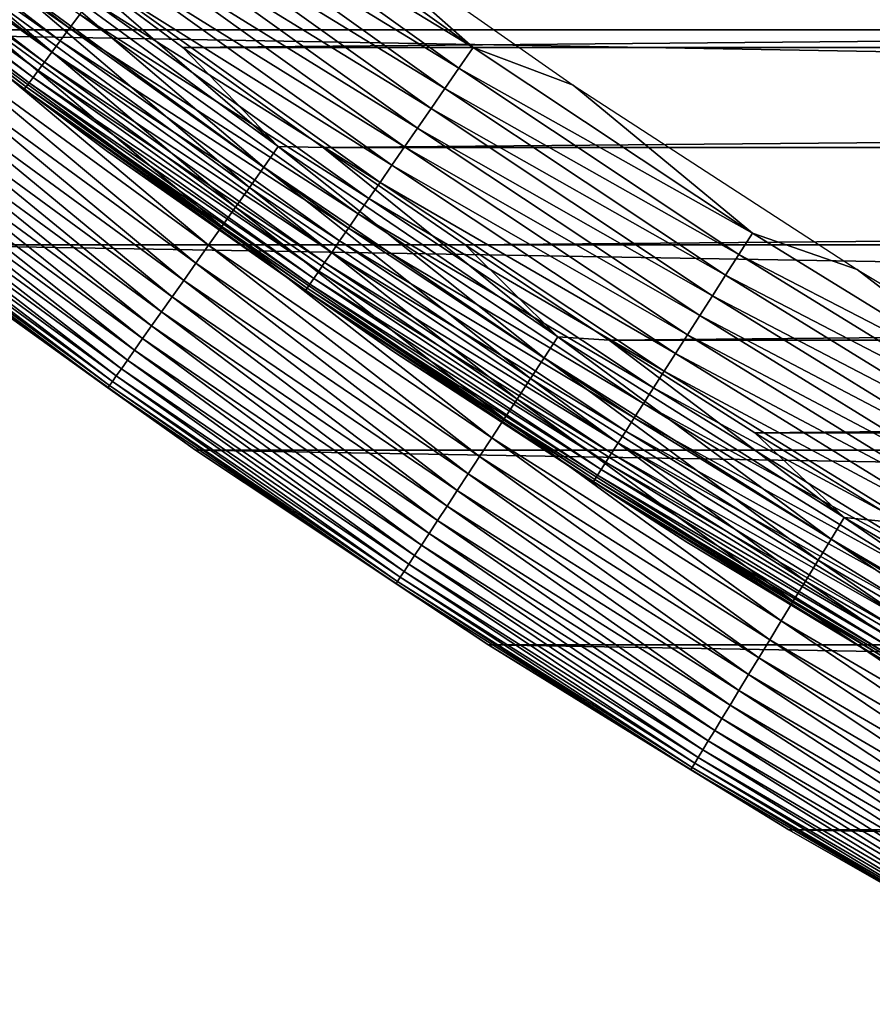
# Model space of a CAD drawing. Header units: millimetres. Extents: x -161 to 161, y -94 to 1149.
# Tile 112 of 256: x -93.58 to -90.93, y -85.4 to -82.34. Entities that reach past the tile are written whole.
import ezdxf

# ---------------------------------------------------------------- set-up
doc = ezdxf.new("R2010")
doc.units = ezdxf.units.MM
doc.header["$LTSCALE"] = 81.481481
for name, color, linetype in [('432', 7, 'CONTINUOUS'), ('433', 7, 'CONTINUOUS'), ('434', 7, 'CONTINUOUS'), ('436', 7, 'CONTINUOUS'), ('439', 7, 'CONTINUOUS')]:
    doc.layers.add(name, color=color, linetype=linetype)

msp = doc.modelspace()

# ---------------------------------------------------------------- linework, layer by layer
at = {"layer": '432', "linetype": 'CONTINUOUS'}
for points in [[(-93.0361, -83.6797, -47.2096), (-93.9272, -83.0416, -47.2096), (-93.0357, -83.68, -66.2096), (-93.0361, -83.6797, -47.2096)], [(-93.0357, -83.68, -66.2096), (-93.9272, -83.0416, -47.2096), (-93.9272, -83.0416, -66.2096), (-93.0357, -83.68, -66.2096)], [(-92.1234, -84.2867, -47.2096), (-93.0361, -83.6797, -47.2096), (-92.1238, -84.2864, -66.2096), (-92.1234, -84.2867, -47.2096)], [(-92.1238, -84.2864, -66.2096), (-93.0361, -83.6797, -47.2096), (-93.0357, -83.68, -66.2096), (-92.1238, -84.2864, -66.2096)], [(-91.1902, -84.8618, -66.2096), (-92.1234, -84.2867, -47.2096), (-92.1238, -84.2864, -66.2096), (-91.1902, -84.8618, -66.2096)], [(-91.1904, -84.8618, -47.2096), (-92.1234, -84.2867, -47.2096), (-91.1902, -84.8618, -66.2096), (-91.1904, -84.8618, -47.2096)], [(-90.238, -85.4044, -47.2096), (-91.1904, -84.8618, -47.2096), (-90.2377, -85.4045, -66.2096), (-90.238, -85.4044, -47.2096)], [(-90.2377, -85.4045, -66.2096), (-91.1904, -84.8618, -47.2096), (-91.1902, -84.8618, -66.2096), (-90.2377, -85.4045, -66.2096)]]:
    msp.add_3dface(points, dxfattribs=at)
at = {"layer": '433', "linetype": 'CONTINUOUS'}
for points in [[(-93.0743, -82.4273, -46.2096), (-56.4946, -82.1082, -46.2096), (-93.5054, -82.1082, -46.2096), (-93.0743, -82.4273, -46.2096)], [(-56.9258, -82.4273, -46.2096), (-56.4946, -82.1082, -46.2096), (-93.0743, -82.4273, -46.2096), (-56.9258, -82.4273, -46.2096)], [(-92.6384, -82.7383, -46.2096), (-56.9258, -82.4273, -46.2096), (-93.0743, -82.4273, -46.2096), (-92.6384, -82.7383, -46.2096)], [(-57.3616, -82.7383, -46.2096), (-56.9258, -82.4273, -46.2096), (-92.6384, -82.7383, -46.2096), (-57.3616, -82.7383, -46.2096)], [(-92.1967, -83.0418, -46.2096), (-57.3616, -82.7383, -46.2096), (-92.6384, -82.7383, -46.2096), (-92.1967, -83.0418, -46.2096)], [(-57.8033, -83.0418, -46.2096), (-57.3616, -82.7383, -46.2096), (-92.1967, -83.0418, -46.2096), (-57.8033, -83.0418, -46.2096)], [(-91.7491, -83.338, -46.2096), (-57.8033, -83.0418, -46.2096), (-92.1967, -83.0418, -46.2096), (-91.7491, -83.338, -46.2096)], [(-58.2509, -83.338, -46.2096), (-57.8033, -83.0418, -46.2096), (-91.7491, -83.338, -46.2096), (-58.2509, -83.338, -46.2096)], [(-91.296, -83.6266, -46.2096), (-58.2509, -83.338, -46.2096), (-91.7491, -83.338, -46.2096), (-91.296, -83.6266, -46.2096)], [(-58.704, -83.6266, -46.2096), (-58.2509, -83.338, -46.2096), (-91.296, -83.6266, -46.2096), (-58.704, -83.6266, -46.2096)], [(-90.8377, -83.9075, -46.2096), (-58.704, -83.6266, -46.2096), (-91.296, -83.6266, -46.2096), (-90.8377, -83.9075, -46.2096)]]:
    msp.add_3dface(points, dxfattribs=at)
at = {"layer": '434', "linetype": 'CONTINUOUS'}
for points in [[(-54.3596, -81.6754, -66.2096), (-55.2039, -82.3729, -66.2096), (-95.6404, -81.6754, -66.2096), (-54.3596, -81.6754, -66.2096)], [(-55.2039, -82.3729, -66.2096), (-94.7961, -82.3729, -66.2096), (-95.6404, -81.6754, -66.2096), (-55.2039, -82.3729, -66.2096)], [(-55.2039, -82.3729, -66.2096), (-56.0728, -83.0416, -66.2096), (-94.7961, -82.3729, -66.2096), (-55.2039, -82.3729, -66.2096)], [(-56.0728, -83.0416, -66.2096), (-93.9272, -83.0416, -66.2096), (-94.7961, -82.3729, -66.2096), (-56.0728, -83.0416, -66.2096)], [(-56.0728, -83.0416, -66.2096), (-56.9643, -83.68, -66.2096), (-93.9272, -83.0416, -66.2096), (-56.0728, -83.0416, -66.2096)], [(-56.9643, -83.68, -66.2096), (-93.0357, -83.68, -66.2096), (-93.9272, -83.0416, -66.2096), (-56.9643, -83.68, -66.2096)], [(-56.9643, -83.68, -66.2096), (-57.8762, -84.2864, -66.2096), (-93.0357, -83.68, -66.2096), (-56.9643, -83.68, -66.2096)], [(-57.8762, -84.2864, -66.2096), (-92.1238, -84.2864, -66.2096), (-93.0357, -83.68, -66.2096), (-57.8762, -84.2864, -66.2096)], [(-57.8762, -84.2864, -66.2096), (-58.8098, -84.8618, -66.2096), (-92.1238, -84.2864, -66.2096), (-57.8762, -84.2864, -66.2096)], [(-58.8098, -84.8618, -66.2096), (-91.1902, -84.8618, -66.2096), (-92.1238, -84.2864, -66.2096), (-58.8098, -84.8618, -66.2096)], [(-58.8098, -84.8618, -66.2096), (-59.7623, -85.4045, -66.2096), (-91.1902, -84.8618, -66.2096), (-58.8098, -84.8618, -66.2096)], [(-59.7623, -85.4045, -66.2096), (-90.2377, -85.4045, -66.2096), (-91.1902, -84.8618, -66.2096), (-59.7623, -85.4045, -66.2096)]]:
    msp.add_3dface(points, dxfattribs=at)
at = {"layer": '436', "linetype": 'CONTINUOUS'}
for points in [[(-92.8232, -82.7997, -46.2219), (-93.6277, -82.1143, -46.2126), (-93.6748, -82.1765, -46.2219), (-92.8232, -82.7997, -46.2219)], [(-92.7782, -82.7359, -46.2126), (-93.5054, -82.1082, -46.2096), (-93.6277, -82.1143, -46.2126), (-92.7782, -82.7359, -46.2126)], [(-92.7782, -82.7359, -46.2126), (-93.6277, -82.1143, -46.2126), (-92.8232, -82.7997, -46.2219), (-92.7782, -82.7359, -46.2126)], [(-93.0743, -82.4273, -46.2096), (-93.5054, -82.1082, -46.2096), (-92.7782, -82.7359, -46.2126), (-93.0743, -82.4273, -46.2096)], [(-92.8676, -82.8627, -46.2372), (-93.6748, -82.1765, -46.2219), (-93.7214, -82.2379, -46.2372), (-92.8676, -82.8627, -46.2372)], [(-92.8232, -82.7997, -46.2219), (-93.6748, -82.1765, -46.2219), (-92.8676, -82.8627, -46.2372), (-92.8232, -82.7997, -46.2219)], [(-92.9113, -82.9245, -46.2586), (-93.7214, -82.2379, -46.2372), (-93.7671, -82.2982, -46.2586), (-92.9113, -82.9245, -46.2586)], [(-92.8676, -82.8627, -46.2372), (-93.7214, -82.2379, -46.2372), (-92.9113, -82.9245, -46.2586), (-92.8676, -82.8627, -46.2372)], [(-92.9538, -82.9847, -46.2858), (-93.7671, -82.2982, -46.2586), (-93.8117, -82.3569, -46.2858), (-92.9538, -82.9847, -46.2858)], [(-92.9113, -82.9245, -46.2586), (-93.7671, -82.2982, -46.2586), (-92.9538, -82.9847, -46.2858), (-92.9113, -82.9245, -46.2586)], [(-92.9949, -83.043, -46.3187), (-93.8117, -82.3569, -46.2858), (-93.8548, -82.4138, -46.3187), (-92.9949, -83.043, -46.3187)], [(-92.9538, -82.9847, -46.2858), (-93.8117, -82.3569, -46.2858), (-92.9949, -83.043, -46.3187), (-92.9538, -82.9847, -46.2858)], [(-93.0345, -83.099, -46.3572), (-93.8548, -82.4138, -46.3187), (-93.8962, -82.4684, -46.3572), (-93.0345, -83.099, -46.3572)], [(-92.9949, -83.043, -46.3187), (-93.8548, -82.4138, -46.3187), (-93.0345, -83.099, -46.3572), (-92.9949, -83.043, -46.3187)], [(-92.6384, -82.7383, -46.2096), (-93.0743, -82.4273, -46.2096), (-92.7782, -82.7359, -46.2126), (-92.6384, -82.7383, -46.2096)], [(-93.0721, -83.1524, -46.4009), (-93.8962, -82.4684, -46.3572), (-93.9357, -82.5205, -46.4009), (-93.0721, -83.1524, -46.4009)], [(-93.0345, -83.099, -46.3572), (-93.8962, -82.4684, -46.3572), (-93.0721, -83.1524, -46.4009), (-93.0345, -83.099, -46.3572)], [(-93.1077, -83.2028, -46.4496), (-93.9357, -82.5205, -46.4009), (-93.973, -82.5696, -46.4496), (-93.1077, -83.2028, -46.4496)], [(-93.0721, -83.1524, -46.4009), (-93.9357, -82.5205, -46.4009), (-93.1077, -83.2028, -46.4496), (-93.0721, -83.1524, -46.4009)], [(-93.141, -83.2499, -46.5029), (-93.973, -82.5696, -46.4496), (-94.0078, -82.6156, -46.5029), (-93.141, -83.2499, -46.5029)], [(-93.1077, -83.2028, -46.4496), (-93.973, -82.5696, -46.4496), (-93.141, -83.2499, -46.5029), (-93.1077, -83.2028, -46.4496)], [(-93.1717, -83.2935, -46.5607), (-94.0078, -82.6156, -46.5029), (-94.04, -82.6581, -46.5607), (-93.1717, -83.2935, -46.5607)], [(-93.141, -83.2499, -46.5029), (-94.0078, -82.6156, -46.5029), (-93.1717, -83.2935, -46.5607), (-93.141, -83.2499, -46.5029)], [(-93.1998, -83.3332, -46.6225), (-94.04, -82.6581, -46.5607), (-94.0694, -82.6968, -46.6225), (-93.1998, -83.3332, -46.6225)], [(-93.1717, -83.2935, -46.5607), (-94.04, -82.6581, -46.5607), (-93.1998, -83.3332, -46.6225), (-93.1717, -83.2935, -46.5607)], [(-93.2249, -83.3688, -46.6879), (-94.0694, -82.6968, -46.6225), (-94.0958, -82.7315, -46.6879), (-93.2249, -83.3688, -46.6879)], [(-93.1998, -83.3332, -46.6225), (-94.0694, -82.6968, -46.6225), (-93.2249, -83.3688, -46.6879), (-93.1998, -83.3332, -46.6225)], [(-93.247, -83.4001, -46.7565), (-94.0958, -82.7315, -46.6879), (-94.1189, -82.7621, -46.7565), (-93.247, -83.4001, -46.7565)], [(-93.2249, -83.3688, -46.6879), (-94.0958, -82.7315, -46.6879), (-93.247, -83.4001, -46.7565), (-93.2249, -83.3688, -46.6879)], [(-91.9507, -83.3935, -46.2219), (-92.7782, -82.7359, -46.2126), (-92.8232, -82.7997, -46.2219), (-91.9507, -83.3935, -46.2219)], [(-91.9079, -83.3282, -46.2126), (-92.6384, -82.7383, -46.2096), (-92.7782, -82.7359, -46.2126), (-91.9079, -83.3282, -46.2126)], [(-91.9079, -83.3282, -46.2126), (-92.7782, -82.7359, -46.2126), (-91.9507, -83.3935, -46.2219), (-91.9079, -83.3282, -46.2126)], [(-92.1967, -83.0418, -46.2096), (-92.6384, -82.7383, -46.2096), (-91.9079, -83.3282, -46.2126), (-92.1967, -83.0418, -46.2096)], [(-93.2659, -83.4269, -46.8279), (-94.1189, -82.7621, -46.7565), (-94.1388, -82.7882, -46.8279), (-93.2659, -83.4269, -46.8279)], [(-93.247, -83.4001, -46.7565), (-94.1189, -82.7621, -46.7565), (-93.2659, -83.4269, -46.8279), (-93.247, -83.4001, -46.7565)], [(-93.2816, -83.4491, -46.9017), (-94.1388, -82.7882, -46.8279), (-94.1552, -82.8099, -46.9017), (-93.2816, -83.4491, -46.9017)], [(-93.2659, -83.4269, -46.8279), (-94.1388, -82.7882, -46.8279), (-93.2816, -83.4491, -46.9017), (-93.2659, -83.4269, -46.8279)], [(-91.993, -83.4579, -46.2372), (-92.8232, -82.7997, -46.2219), (-92.8676, -82.8627, -46.2372), (-91.993, -83.4579, -46.2372)], [(-91.9507, -83.3935, -46.2219), (-92.8232, -82.7997, -46.2219), (-91.993, -83.4579, -46.2372), (-91.9507, -83.3935, -46.2219)], [(-93.3026, -83.4789, -47.0544), (-94.168, -82.8268, -46.9773), (-94.1772, -82.8389, -47.0544), (-93.3026, -83.4789, -47.0544)], [(-93.2938, -83.4665, -46.9773), (-94.1552, -82.8099, -46.9017), (-94.168, -82.8268, -46.9773), (-93.2938, -83.4665, -46.9773)], [(-93.2938, -83.4665, -46.9773), (-94.168, -82.8268, -46.9773), (-93.3026, -83.4789, -47.0544), (-93.2938, -83.4665, -46.9773)], [(-93.2816, -83.4491, -46.9017), (-94.1552, -82.8099, -46.9017), (-93.2938, -83.4665, -46.9773), (-93.2816, -83.4491, -46.9017)], [(-93.3079, -83.4864, -47.1325), (-94.1772, -82.8389, -47.0544), (-94.1827, -82.8462, -47.1325), (-93.3079, -83.4864, -47.1325)], [(-93.9272, -83.0416, -47.2096), (-93.3079, -83.4864, -47.1325), (-94.1827, -82.8462, -47.1325), (-93.9272, -83.0416, -47.2096)], [(-93.3026, -83.4789, -47.0544), (-94.1772, -82.8389, -47.0544), (-93.3079, -83.4864, -47.1325), (-93.3026, -83.4789, -47.0544)], [(-92.0345, -83.5212, -46.2586), (-92.8676, -82.8627, -46.2372), (-92.9113, -82.9245, -46.2586), (-92.0345, -83.5212, -46.2586)], [(-91.993, -83.4579, -46.2372), (-92.8676, -82.8627, -46.2372), (-92.0345, -83.5212, -46.2586), (-91.993, -83.4579, -46.2372)], [(-92.0749, -83.5828, -46.2858), (-92.9113, -82.9245, -46.2586), (-92.9538, -82.9847, -46.2858), (-92.0749, -83.5828, -46.2858)], [(-92.0345, -83.5212, -46.2586), (-92.9113, -82.9245, -46.2586), (-92.0749, -83.5828, -46.2858), (-92.0345, -83.5212, -46.2586)], [(-92.1141, -83.6425, -46.3187), (-92.9538, -82.9847, -46.2858), (-92.9949, -83.043, -46.3187), (-92.1141, -83.6425, -46.3187)], [(-92.0749, -83.5828, -46.2858), (-92.9538, -82.9847, -46.2858), (-92.1141, -83.6425, -46.3187), (-92.0749, -83.5828, -46.2858)], [(-93.9272, -83.0416, -47.2096), (-93.0361, -83.6797, -47.2096), (-93.3079, -83.4864, -47.1325), (-93.9272, -83.0416, -47.2096)], [(-92.1517, -83.6998, -46.3572), (-92.9949, -83.043, -46.3187), (-93.0345, -83.099, -46.3572), (-92.1517, -83.6998, -46.3572)], [(-92.1141, -83.6425, -46.3187), (-92.9949, -83.043, -46.3187), (-92.1517, -83.6998, -46.3572), (-92.1141, -83.6425, -46.3187)], [(-91.7491, -83.338, -46.2096), (-92.1967, -83.0418, -46.2096), (-91.9079, -83.3282, -46.2126), (-91.7491, -83.338, -46.2096)], [(-92.1875, -83.7545, -46.4009), (-93.0345, -83.099, -46.3572), (-93.0721, -83.1524, -46.4009), (-92.1875, -83.7545, -46.4009)], [(-92.1517, -83.6998, -46.3572), (-93.0345, -83.099, -46.3572), (-92.1875, -83.7545, -46.4009), (-92.1517, -83.6998, -46.3572)], [(-92.2213, -83.8061, -46.4496), (-93.0721, -83.1524, -46.4009), (-93.1077, -83.2028, -46.4496), (-92.2213, -83.8061, -46.4496)], [(-92.1875, -83.7545, -46.4009), (-93.0721, -83.1524, -46.4009), (-92.2213, -83.8061, -46.4496), (-92.1875, -83.7545, -46.4009)], [(-92.253, -83.8543, -46.5029), (-93.1077, -83.2028, -46.4496), (-93.141, -83.2499, -46.5029), (-92.253, -83.8543, -46.5029)], [(-92.2213, -83.8061, -46.4496), (-93.1077, -83.2028, -46.4496), (-92.253, -83.8543, -46.5029), (-92.2213, -83.8061, -46.4496)], [(-92.2822, -83.8989, -46.5607), (-93.141, -83.2499, -46.5029), (-93.1717, -83.2935, -46.5607), (-92.2822, -83.8989, -46.5607)], [(-92.253, -83.8543, -46.5029), (-93.141, -83.2499, -46.5029), (-92.2822, -83.8989, -46.5607), (-92.253, -83.8543, -46.5029)], [(-92.3089, -83.9395, -46.6225), (-93.1717, -83.2935, -46.5607), (-93.1998, -83.3332, -46.6225), (-92.3089, -83.9395, -46.6225)], [(-92.2822, -83.8989, -46.5607), (-93.1717, -83.2935, -46.5607), (-92.3089, -83.9395, -46.6225), (-92.2822, -83.8989, -46.5607)], [(-92.3328, -83.976, -46.6879), (-93.1998, -83.3332, -46.6225), (-93.2249, -83.3688, -46.6879), (-92.3328, -83.976, -46.6879)], [(-92.3089, -83.9395, -46.6225), (-93.1998, -83.3332, -46.6225), (-92.3328, -83.976, -46.6879), (-92.3089, -83.9395, -46.6225)], [(-91.0585, -83.9571, -46.2219), (-91.9079, -83.3282, -46.2126), (-91.9507, -83.3935, -46.2219), (-91.0585, -83.9571, -46.2219)], [(-91.018, -83.8904, -46.2126), (-91.7491, -83.338, -46.2096), (-91.9079, -83.3282, -46.2126), (-91.018, -83.8904, -46.2126)], [(-91.018, -83.8904, -46.2126), (-91.9079, -83.3282, -46.2126), (-91.0585, -83.9571, -46.2219), (-91.018, -83.8904, -46.2126)], [(-91.296, -83.6266, -46.2096), (-91.7491, -83.338, -46.2096), (-91.018, -83.8904, -46.2126), (-91.296, -83.6266, -46.2096)], [(-92.3538, -84.008, -46.7565), (-93.2249, -83.3688, -46.6879), (-93.247, -83.4001, -46.7565), (-92.3538, -84.008, -46.7565)], [(-92.3328, -83.976, -46.6879), (-93.2249, -83.3688, -46.6879), (-92.3538, -84.008, -46.7565), (-92.3328, -83.976, -46.6879)], [(-92.3718, -84.0355, -46.8279), (-93.247, -83.4001, -46.7565), (-93.2659, -83.4269, -46.8279), (-92.3718, -84.0355, -46.8279)], [(-92.3538, -84.008, -46.7565), (-93.247, -83.4001, -46.7565), (-92.3718, -84.0355, -46.8279), (-92.3538, -84.008, -46.7565)], [(-91.0986, -84.023, -46.2372), (-91.9507, -83.3935, -46.2219), (-91.993, -83.4579, -46.2372), (-91.0986, -84.023, -46.2372)], [(-91.0585, -83.9571, -46.2219), (-91.9507, -83.3935, -46.2219), (-91.0986, -84.023, -46.2372), (-91.0585, -83.9571, -46.2219)], [(-92.3984, -84.0759, -46.9773), (-93.2816, -83.4491, -46.9017), (-93.2938, -83.4665, -46.9773), (-92.3984, -84.0759, -46.9773)], [(-92.3867, -84.0582, -46.9017), (-93.2659, -83.4269, -46.8279), (-93.2816, -83.4491, -46.9017), (-92.3867, -84.0582, -46.9017)], [(-92.3867, -84.0582, -46.9017), (-93.2816, -83.4491, -46.9017), (-92.3984, -84.0759, -46.9773), (-92.3867, -84.0582, -46.9017)], [(-92.3718, -84.0355, -46.8279), (-93.2659, -83.4269, -46.8279), (-92.3867, -84.0582, -46.9017), (-92.3718, -84.0355, -46.8279)], [(-92.4117, -84.0963, -47.1325), (-93.3026, -83.4789, -47.0544), (-93.3079, -83.4864, -47.1325), (-92.4117, -84.0963, -47.1325)], [(-92.4067, -84.0887, -47.0544), (-93.2938, -83.4665, -46.9773), (-93.3026, -83.4789, -47.0544), (-92.4067, -84.0887, -47.0544)], [(-92.4067, -84.0887, -47.0544), (-93.3026, -83.4789, -47.0544), (-92.4117, -84.0963, -47.1325), (-92.4067, -84.0887, -47.0544)], [(-92.3984, -84.0759, -46.9773), (-93.2938, -83.4665, -46.9773), (-92.4067, -84.0887, -47.0544), (-92.3984, -84.0759, -46.9773)], [(-91.1379, -84.0876, -46.2586), (-91.993, -83.4579, -46.2372), (-92.0345, -83.5212, -46.2586), (-91.1379, -84.0876, -46.2586)], [(-91.0986, -84.023, -46.2372), (-91.993, -83.4579, -46.2372), (-91.1379, -84.0876, -46.2586), (-91.0986, -84.023, -46.2372)], [(-93.0361, -83.6797, -47.2096), (-92.4117, -84.0963, -47.1325), (-93.3079, -83.4864, -47.1325), (-93.0361, -83.6797, -47.2096)], [(-91.1762, -84.1506, -46.2858), (-92.0345, -83.5212, -46.2586), (-92.0749, -83.5828, -46.2858), (-91.1762, -84.1506, -46.2858)], [(-91.1379, -84.0876, -46.2586), (-92.0345, -83.5212, -46.2586), (-91.1762, -84.1506, -46.2858), (-91.1379, -84.0876, -46.2586)], [(-91.2133, -84.2116, -46.3187), (-92.0749, -83.5828, -46.2858), (-92.1141, -83.6425, -46.3187), (-91.2133, -84.2116, -46.3187)], [(-91.1762, -84.1506, -46.2858), (-92.0749, -83.5828, -46.2858), (-91.2133, -84.2116, -46.3187), (-91.1762, -84.1506, -46.2858)], [(-90.8377, -83.9075, -46.2096), (-91.296, -83.6266, -46.2096), (-91.018, -83.8904, -46.2126), (-90.8377, -83.9075, -46.2096)], [(-91.2489, -84.2702, -46.3572), (-92.1141, -83.6425, -46.3187), (-92.1517, -83.6998, -46.3572), (-91.2489, -84.2702, -46.3572)], [(-91.2133, -84.2116, -46.3187), (-92.1141, -83.6425, -46.3187), (-91.2489, -84.2702, -46.3572), (-91.2133, -84.2116, -46.3187)], [(-93.0361, -83.6797, -47.2096), (-92.1234, -84.2867, -47.2096), (-92.4117, -84.0963, -47.1325), (-93.0361, -83.6797, -47.2096)], [(-91.2828, -84.326, -46.4009), (-92.1517, -83.6998, -46.3572), (-92.1875, -83.7545, -46.4009), (-91.2828, -84.326, -46.4009)], [(-91.2489, -84.2702, -46.3572), (-92.1517, -83.6998, -46.3572), (-91.2828, -84.326, -46.4009), (-91.2489, -84.2702, -46.3572)], [(-91.3149, -84.3787, -46.4496), (-92.1875, -83.7545, -46.4009), (-92.2213, -83.8061, -46.4496), (-91.3149, -84.3787, -46.4496)], [(-91.2828, -84.326, -46.4009), (-92.1875, -83.7545, -46.4009), (-91.3149, -84.3787, -46.4496), (-91.2828, -84.326, -46.4009)], [(-91.3449, -84.428, -46.5029), (-92.2213, -83.8061, -46.4496), (-92.253, -83.8543, -46.5029), (-91.3449, -84.428, -46.5029)], [(-91.3149, -84.3787, -46.4496), (-92.2213, -83.8061, -46.4496), (-91.3449, -84.428, -46.5029), (-91.3149, -84.3787, -46.4496)], [(-91.3726, -84.4735, -46.5607), (-92.253, -83.8543, -46.5029), (-92.2822, -83.8989, -46.5607), (-91.3726, -84.4735, -46.5607)], [(-91.3449, -84.428, -46.5029), (-92.253, -83.8543, -46.5029), (-91.3726, -84.4735, -46.5607), (-91.3449, -84.428, -46.5029)], [(-91.3978, -84.5151, -46.6225), (-92.2822, -83.8989, -46.5607), (-92.3089, -83.9395, -46.6225), (-91.3978, -84.5151, -46.6225)], [(-91.3726, -84.4735, -46.5607), (-92.2822, -83.8989, -46.5607), (-91.3978, -84.5151, -46.6225), (-91.3726, -84.4735, -46.5607)], [(-90.1476, -84.49, -46.2219), (-91.018, -83.8904, -46.2126), (-91.0585, -83.9571, -46.2219), (-90.1476, -84.49, -46.2219)], [(-90.1093, -84.4219, -46.2126), (-90.8377, -83.9075, -46.2096), (-91.018, -83.8904, -46.2126), (-90.1093, -84.4219, -46.2126)], [(-90.1093, -84.4219, -46.2126), (-91.018, -83.8904, -46.2126), (-90.1476, -84.49, -46.2219), (-90.1093, -84.4219, -46.2126)], [(-91.4205, -84.5523, -46.6879), (-92.3089, -83.9395, -46.6225), (-92.3328, -83.976, -46.6879), (-91.4205, -84.5523, -46.6879)], [(-91.3978, -84.5151, -46.6225), (-92.3089, -83.9395, -46.6225), (-91.4205, -84.5523, -46.6879), (-91.3978, -84.5151, -46.6225)], [(-90.1854, -84.5572, -46.2372), (-91.0585, -83.9571, -46.2219), (-91.0986, -84.023, -46.2372), (-90.1854, -84.5572, -46.2372)], [(-90.1476, -84.49, -46.2219), (-91.0585, -83.9571, -46.2219), (-90.1854, -84.5572, -46.2372), (-90.1476, -84.49, -46.2219)], [(-91.4404, -84.5851, -46.7565), (-92.3328, -83.976, -46.6879), (-92.3538, -84.008, -46.7565), (-91.4404, -84.5851, -46.7565)], [(-91.4205, -84.5523, -46.6879), (-92.3328, -83.976, -46.6879), (-91.4404, -84.5851, -46.7565), (-91.4205, -84.5523, -46.6879)], [(-91.4575, -84.6131, -46.8279), (-92.3538, -84.008, -46.7565), (-92.3718, -84.0355, -46.8279), (-91.4575, -84.6131, -46.8279)], [(-91.4404, -84.5851, -46.7565), (-92.3538, -84.008, -46.7565), (-91.4575, -84.6131, -46.8279), (-91.4404, -84.5851, -46.7565)], [(-90.2225, -84.6231, -46.2586), (-91.0986, -84.023, -46.2372), (-91.1379, -84.0876, -46.2586), (-90.2225, -84.6231, -46.2586)], [(-90.1854, -84.5572, -46.2372), (-91.0986, -84.023, -46.2372), (-90.2225, -84.6231, -46.2586), (-90.1854, -84.5572, -46.2372)], [(-91.4826, -84.6545, -46.9773), (-92.3867, -84.0582, -46.9017), (-92.3984, -84.0759, -46.9773), (-91.4826, -84.6545, -46.9773)], [(-91.4715, -84.6363, -46.9017), (-92.3718, -84.0355, -46.8279), (-92.3867, -84.0582, -46.9017), (-91.4715, -84.6363, -46.9017)], [(-91.4715, -84.6363, -46.9017), (-92.3867, -84.0582, -46.9017), (-91.4826, -84.6545, -46.9773), (-91.4715, -84.6363, -46.9017)], [(-91.4575, -84.6131, -46.8279), (-92.3718, -84.0355, -46.8279), (-91.4715, -84.6363, -46.9017), (-91.4575, -84.6131, -46.8279)], [(-91.4952, -84.6753, -47.1325), (-92.4067, -84.0887, -47.0544), (-92.4117, -84.0963, -47.1325), (-91.4952, -84.6753, -47.1325)], [(-91.4905, -84.6675, -47.0544), (-92.3984, -84.0759, -46.9773), (-92.4067, -84.0887, -47.0544), (-91.4905, -84.6675, -47.0544)], [(-91.4905, -84.6675, -47.0544), (-92.4067, -84.0887, -47.0544), (-91.4952, -84.6753, -47.1325), (-91.4905, -84.6675, -47.0544)], [(-91.4826, -84.6545, -46.9773), (-92.3984, -84.0759, -46.9773), (-91.4905, -84.6675, -47.0544), (-91.4826, -84.6545, -46.9773)], [(-90.2586, -84.6874, -46.2858), (-91.1379, -84.0876, -46.2586), (-91.1762, -84.1506, -46.2858), (-90.2586, -84.6874, -46.2858)], [(-90.2225, -84.6231, -46.2586), (-91.1379, -84.0876, -46.2586), (-90.2586, -84.6874, -46.2858), (-90.2225, -84.6231, -46.2586)], [(-92.1234, -84.2867, -47.2096), (-91.4952, -84.6753, -47.1325), (-92.4117, -84.0963, -47.1325), (-92.1234, -84.2867, -47.2096)], [(-90.2936, -84.7496, -46.3187), (-91.1762, -84.1506, -46.2858), (-91.2133, -84.2116, -46.3187), (-90.2936, -84.7496, -46.3187)], [(-90.2586, -84.6874, -46.2858), (-91.1762, -84.1506, -46.2858), (-90.2936, -84.7496, -46.3187), (-90.2586, -84.6874, -46.2858)], [(-90.3272, -84.8094, -46.3572), (-91.2133, -84.2116, -46.3187), (-91.2489, -84.2702, -46.3572), (-90.3272, -84.8094, -46.3572)], [(-90.2936, -84.7496, -46.3187), (-91.2133, -84.2116, -46.3187), (-90.3272, -84.8094, -46.3572), (-90.2936, -84.7496, -46.3187)], [(-90.3592, -84.8663, -46.4009), (-91.2489, -84.2702, -46.3572), (-91.2828, -84.326, -46.4009), (-90.3592, -84.8663, -46.4009)], [(-90.3272, -84.8094, -46.3572), (-91.2489, -84.2702, -46.3572), (-90.3592, -84.8663, -46.4009), (-90.3272, -84.8094, -46.3572)], [(-92.1234, -84.2867, -47.2096), (-91.1904, -84.8618, -47.2096), (-91.4952, -84.6753, -47.1325), (-92.1234, -84.2867, -47.2096)], [(-90.3894, -84.9201, -46.4496), (-91.2828, -84.326, -46.4009), (-91.3149, -84.3787, -46.4496), (-90.3894, -84.9201, -46.4496)], [(-90.3592, -84.8663, -46.4009), (-91.2828, -84.326, -46.4009), (-90.3894, -84.9201, -46.4496), (-90.3592, -84.8663, -46.4009)], [(-90.4177, -84.9704, -46.5029), (-91.3149, -84.3787, -46.4496), (-91.3449, -84.428, -46.5029), (-90.4177, -84.9704, -46.5029)], [(-90.3894, -84.9201, -46.4496), (-91.3149, -84.3787, -46.4496), (-90.4177, -84.9704, -46.5029), (-90.3894, -84.9201, -46.4496)], [(-90.4438, -85.0168, -46.5607), (-91.3449, -84.428, -46.5029), (-91.3726, -84.4735, -46.5607), (-90.4438, -85.0168, -46.5607)], [(-90.4177, -84.9704, -46.5029), (-91.3449, -84.428, -46.5029), (-90.4438, -85.0168, -46.5607), (-90.4177, -84.9704, -46.5029)], [(-90.4676, -85.0592, -46.6225), (-91.3726, -84.4735, -46.5607), (-91.3978, -84.5151, -46.6225), (-90.4676, -85.0592, -46.6225)], [(-90.4438, -85.0168, -46.5607), (-91.3726, -84.4735, -46.5607), (-90.4676, -85.0592, -46.6225), (-90.4438, -85.0168, -46.5607)], [(-90.489, -85.0972, -46.6879), (-91.3978, -84.5151, -46.6225), (-91.4205, -84.5523, -46.6879), (-90.489, -85.0972, -46.6879)], [(-90.4676, -85.0592, -46.6225), (-91.3978, -84.5151, -46.6225), (-90.489, -85.0972, -46.6879), (-90.4676, -85.0592, -46.6225)], [(-90.5078, -85.1306, -46.7565), (-91.4205, -84.5523, -46.6879), (-91.4404, -84.5851, -46.7565), (-90.5078, -85.1306, -46.7565)], [(-90.489, -85.0972, -46.6879), (-91.4205, -84.5523, -46.6879), (-90.5078, -85.1306, -46.7565), (-90.489, -85.0972, -46.6879)], [(-90.5372, -85.1829, -46.9017), (-91.4575, -84.6131, -46.8279), (-91.4715, -84.6363, -46.9017), (-90.5372, -85.1829, -46.9017)], [(-90.5239, -85.1592, -46.8279), (-91.4404, -84.5851, -46.7565), (-91.4575, -84.6131, -46.8279), (-90.5239, -85.1592, -46.8279)], [(-90.5239, -85.1592, -46.8279), (-91.4575, -84.6131, -46.8279), (-90.5372, -85.1829, -46.9017), (-90.5239, -85.1592, -46.8279)], [(-90.5078, -85.1306, -46.7565), (-91.4404, -84.5851, -46.7565), (-90.5239, -85.1592, -46.8279), (-90.5078, -85.1306, -46.7565)], [(-90.5476, -85.2014, -46.9773), (-91.4715, -84.6363, -46.9017), (-91.4826, -84.6545, -46.9773), (-90.5476, -85.2014, -46.9773)], [(-90.5372, -85.1829, -46.9017), (-91.4715, -84.6363, -46.9017), (-90.5476, -85.2014, -46.9773), (-90.5372, -85.1829, -46.9017)], [(-90.5595, -85.2226, -47.1325), (-91.4905, -84.6675, -47.0544), (-91.4952, -84.6753, -47.1325), (-90.5595, -85.2226, -47.1325)], [(-90.5551, -85.2147, -47.0544), (-91.4826, -84.6545, -46.9773), (-91.4905, -84.6675, -47.0544), (-90.5551, -85.2147, -47.0544)], [(-90.5551, -85.2147, -47.0544), (-91.4905, -84.6675, -47.0544), (-90.5595, -85.2226, -47.1325), (-90.5551, -85.2147, -47.0544)], [(-90.5476, -85.2014, -46.9773), (-91.4826, -84.6545, -46.9773), (-90.5551, -85.2147, -47.0544), (-90.5476, -85.2014, -46.9773)], [(-91.1904, -84.8618, -47.2096), (-90.5595, -85.2226, -47.1325), (-91.4952, -84.6753, -47.1325), (-91.1904, -84.8618, -47.2096)], [(-91.1904, -84.8618, -47.2096), (-90.238, -85.4044, -47.2096), (-90.5595, -85.2226, -47.1325), (-91.1904, -84.8618, -47.2096)]]:
    msp.add_3dface(points, dxfattribs=at)
at = {"layer": '439', "color": 7, "linetype": 'CONTINUOUS', "true_color": 0xaaaaaa}
for points in [[(-93.427, -82.3679, -47.1607), (-94.3029, -81.7551, -47.2225), (-94.2726, -81.7171, -47.1607), (-93.427, -82.3679, -47.1607)], [(-93.427, -82.3679, -47.1607), (-94.2726, -81.7171, -47.1607), (-93.3952, -82.3251, -47.1029), (-93.427, -82.3679, -47.1607)], [(-93.456, -82.407, -47.2225), (-94.3301, -81.7892, -47.2879), (-94.3029, -81.7551, -47.2225), (-93.456, -82.407, -47.2225)], [(-93.456, -82.407, -47.2225), (-94.3029, -81.7551, -47.2225), (-93.427, -82.3679, -47.1607), (-93.456, -82.407, -47.2225)], [(-93.482, -82.442, -47.2879), (-94.354, -81.8192, -47.3565), (-94.3301, -81.7892, -47.2879), (-93.482, -82.442, -47.2879)], [(-93.482, -82.442, -47.2879), (-94.3301, -81.7892, -47.2879), (-93.456, -82.407, -47.2225), (-93.482, -82.442, -47.2879)], [(-93.5048, -82.4728, -47.3565), (-94.3745, -81.8449, -47.4279), (-94.354, -81.8192, -47.3565), (-93.5048, -82.4728, -47.3565)], [(-93.5048, -82.4728, -47.3565), (-94.354, -81.8192, -47.3565), (-93.482, -82.442, -47.2879), (-93.5048, -82.4728, -47.3565)], [(-92.1717, -82.4275, -46.8126), (-93.0667, -81.8827, -46.8219), (-93.0202, -81.82, -46.8126), (-92.1717, -82.4275, -46.8126)], [(-92.1717, -82.4275, -46.8126), (-93.0202, -81.82, -46.8126), (-92.7224, -81.9414, -46.8096), (-92.1717, -82.4275, -46.8126)], [(-93.5244, -82.4991, -47.4279), (-94.3914, -81.8661, -47.5017), (-94.3745, -81.8449, -47.4279), (-93.5244, -82.4991, -47.4279)], [(-93.5244, -82.4991, -47.4279), (-94.3745, -81.8449, -47.4279), (-93.5048, -82.4728, -47.3565), (-93.5244, -82.4991, -47.4279)], [(-93.5532, -82.538, -47.5773), (-94.4142, -81.8946, -47.6544), (-94.4047, -81.8827, -47.5773), (-93.5532, -82.538, -47.5773)], [(-93.5406, -82.5209, -47.5017), (-94.4047, -81.8827, -47.5773), (-94.3914, -81.8661, -47.5017), (-93.5406, -82.5209, -47.5017)], [(-93.5532, -82.538, -47.5773), (-94.4047, -81.8827, -47.5773), (-93.5406, -82.5209, -47.5017), (-93.5532, -82.538, -47.5773)], [(-93.5406, -82.5209, -47.5017), (-94.3914, -81.8661, -47.5017), (-93.5244, -82.4991, -47.4279), (-93.5406, -82.5209, -47.5017)], [(-92.2161, -82.4918, -46.8219), (-93.1126, -81.9446, -46.8372), (-93.0667, -81.8827, -46.8219), (-92.2161, -82.4918, -46.8219)], [(-92.2161, -82.4918, -46.8219), (-93.0667, -81.8827, -46.8219), (-92.1717, -82.4275, -46.8126), (-92.2161, -82.4918, -46.8219)], [(-93.5623, -82.5502, -47.6544), (-94.4199, -81.9017, -47.7325), (-94.4142, -81.8946, -47.6544), (-93.5623, -82.5502, -47.6544)], [(-94.4199, -81.9017, -47.7325), (-93.5678, -82.5575, -47.7325), (-94.1779, -82.0965, -47.8096), (-94.4199, -81.9017, -47.7325)], [(-93.5678, -82.5575, -47.7325), (-94.4199, -81.9017, -47.7325), (-93.5623, -82.5502, -47.6544), (-93.5678, -82.5575, -47.7325)], [(-93.5623, -82.5502, -47.6544), (-94.4142, -81.8946, -47.6544), (-93.5532, -82.538, -47.5773), (-93.5623, -82.5502, -47.6544)], [(-92.2599, -82.5552, -46.8372), (-93.1577, -82.0053, -46.8586), (-93.1126, -81.9446, -46.8372), (-92.2599, -82.5552, -46.8372)], [(-92.2599, -82.5552, -46.8372), (-93.1126, -81.9446, -46.8372), (-92.2161, -82.4918, -46.8219), (-92.2599, -82.5552, -46.8372)], [(-91.8603, -82.545, -46.8096), (-92.1717, -82.4275, -46.8126), (-92.7224, -81.9414, -46.8096), (-91.8603, -82.545, -46.8096)], [(-92.3028, -82.6175, -46.8586), (-93.2017, -82.0645, -46.8858), (-93.1577, -82.0053, -46.8586), (-92.3028, -82.6175, -46.8586)], [(-92.3028, -82.6175, -46.8586), (-93.1577, -82.0053, -46.8586), (-92.2599, -82.5552, -46.8372), (-92.3028, -82.6175, -46.8586)], [(-92.3447, -82.6781, -46.8858), (-93.2442, -82.1218, -46.9187), (-93.2017, -82.0645, -46.8858), (-92.3447, -82.6781, -46.8858)], [(-92.3447, -82.6781, -46.8858), (-93.2017, -82.0645, -46.8858), (-92.3028, -82.6175, -46.8586), (-92.3447, -82.6781, -46.8858)], [(-94.1779, -82.0965, -47.8096), (-93.5678, -82.5575, -47.7325), (-93.3095, -82.7509, -47.8096), (-94.1779, -82.0965, -47.8096)], [(-92.3852, -82.7369, -46.9187), (-93.2851, -82.1768, -46.9572), (-93.2442, -82.1218, -46.9187), (-92.3852, -82.7369, -46.9187)], [(-92.3852, -82.7369, -46.9187), (-93.2442, -82.1218, -46.9187), (-92.3447, -82.6781, -46.8858), (-92.3852, -82.7369, -46.9187)], [(-92.4242, -82.7933, -46.9572), (-93.3241, -82.2293, -47.0009), (-93.2851, -82.1768, -46.9572), (-92.4242, -82.7933, -46.9572)], [(-92.4242, -82.7933, -46.9572), (-93.2851, -82.1768, -46.9572), (-92.3852, -82.7369, -46.9187), (-92.4242, -82.7933, -46.9572)], [(-92.4613, -82.8471, -47.0009), (-93.3608, -82.2788, -47.0496), (-93.3241, -82.2293, -47.0009), (-92.4613, -82.8471, -47.0009)], [(-92.4613, -82.8471, -47.0009), (-93.3241, -82.2293, -47.0009), (-92.4242, -82.7933, -46.9572), (-92.4613, -82.8471, -47.0009)], [(-92.4964, -82.8978, -47.0496), (-93.3952, -82.3251, -47.1029), (-93.3608, -82.2788, -47.0496), (-92.4964, -82.8978, -47.0496)], [(-92.4964, -82.8978, -47.0496), (-93.3608, -82.2788, -47.0496), (-92.4613, -82.8471, -47.0009), (-92.4964, -82.8978, -47.0496)], [(-92.5291, -82.9453, -47.1029), (-93.427, -82.3679, -47.1607), (-93.3952, -82.3251, -47.1029), (-92.5291, -82.9453, -47.1029)], [(-92.5291, -82.9453, -47.1029), (-93.3952, -82.3251, -47.1029), (-92.4964, -82.8978, -47.0496), (-92.5291, -82.9453, -47.1029)], [(-92.5594, -82.9892, -47.1607), (-93.456, -82.407, -47.2225), (-93.427, -82.3679, -47.1607), (-92.5594, -82.9892, -47.1607)], [(-92.5594, -82.9892, -47.1607), (-93.427, -82.3679, -47.1607), (-92.5291, -82.9453, -47.1029), (-92.5594, -82.9892, -47.1607)], [(-92.587, -83.0292, -47.2225), (-93.482, -82.442, -47.2879), (-93.456, -82.407, -47.2225), (-92.587, -83.0292, -47.2225)], [(-92.587, -83.0292, -47.2225), (-93.456, -82.407, -47.2225), (-92.5594, -82.9892, -47.1607), (-92.587, -83.0292, -47.2225)], [(-91.3028, -83.0054, -46.8126), (-92.2161, -82.4918, -46.8219), (-92.1717, -82.4275, -46.8126), (-91.3028, -83.0054, -46.8126)], [(-91.3028, -83.0054, -46.8126), (-92.1717, -82.4275, -46.8126), (-91.8603, -82.545, -46.8096), (-91.3028, -83.0054, -46.8126)], [(-92.6118, -83.0651, -47.2879), (-93.5048, -82.4728, -47.3565), (-93.482, -82.442, -47.2879), (-92.6118, -83.0651, -47.2879)], [(-92.6118, -83.0651, -47.2879), (-93.482, -82.442, -47.2879), (-92.587, -83.0292, -47.2225), (-92.6118, -83.0651, -47.2879)], [(-92.6522, -83.1236, -47.4279), (-93.5406, -82.5209, -47.5017), (-93.5244, -82.4991, -47.4279), (-92.6522, -83.1236, -47.4279)], [(-92.6336, -83.0966, -47.3565), (-93.5244, -82.4991, -47.4279), (-93.5048, -82.4728, -47.3565), (-92.6336, -83.0966, -47.3565)], [(-92.6522, -83.1236, -47.4279), (-93.5244, -82.4991, -47.4279), (-92.6336, -83.0966, -47.3565), (-92.6522, -83.1236, -47.4279)], [(-92.6336, -83.0966, -47.3565), (-93.5048, -82.4728, -47.3565), (-92.6118, -83.0651, -47.2879), (-92.6336, -83.0966, -47.3565)], [(-91.3449, -83.0711, -46.8219), (-92.2599, -82.5552, -46.8372), (-92.2161, -82.4918, -46.8219), (-91.3449, -83.0711, -46.8219)], [(-91.3449, -83.0711, -46.8219), (-92.2161, -82.4918, -46.8219), (-91.3028, -83.0054, -46.8126), (-91.3449, -83.0711, -46.8219)], [(-92.6676, -83.146, -47.5017), (-93.5532, -82.538, -47.5773), (-93.5406, -82.5209, -47.5017), (-92.6676, -83.146, -47.5017)], [(-92.6676, -83.146, -47.5017), (-93.5406, -82.5209, -47.5017), (-92.6522, -83.1236, -47.4279), (-92.6676, -83.146, -47.5017)], [(-92.6883, -83.176, -47.6544), (-93.5678, -82.5575, -47.7325), (-93.5623, -82.5502, -47.6544), (-92.6883, -83.176, -47.6544)], [(-93.5678, -82.5575, -47.7325), (-92.6935, -83.1835, -47.7325), (-93.3095, -82.7509, -47.8096), (-93.5678, -82.5575, -47.7325)], [(-92.6935, -83.1835, -47.7325), (-93.5678, -82.5575, -47.7325), (-92.6883, -83.176, -47.6544), (-92.6935, -83.1835, -47.7325)], [(-92.6797, -83.1634, -47.5773), (-93.5623, -82.5502, -47.6544), (-93.5532, -82.538, -47.5773), (-92.6797, -83.1634, -47.5773)], [(-92.6883, -83.176, -47.6544), (-93.5623, -82.5502, -47.6544), (-92.6797, -83.1634, -47.5773), (-92.6883, -83.176, -47.6544)], [(-92.6797, -83.1634, -47.5773), (-93.5532, -82.538, -47.5773), (-92.6676, -83.146, -47.5017), (-92.6797, -83.1634, -47.5773)], [(-91.3865, -83.1361, -46.8372), (-92.3028, -82.6175, -46.8586), (-92.2599, -82.5552, -46.8372), (-91.3865, -83.1361, -46.8372)], [(-91.3865, -83.1361, -46.8372), (-92.2599, -82.5552, -46.8372), (-91.3449, -83.0711, -46.8219), (-91.3865, -83.1361, -46.8372)], [(-90.9777, -83.1183, -46.8096), (-91.3028, -83.0054, -46.8126), (-91.8603, -82.545, -46.8096), (-90.9777, -83.1183, -46.8096)], [(-91.4273, -83.1998, -46.8586), (-92.3447, -82.6781, -46.8858), (-92.3028, -82.6175, -46.8586), (-91.4273, -83.1998, -46.8586)], [(-91.4273, -83.1998, -46.8586), (-92.3028, -82.6175, -46.8586), (-91.3865, -83.1361, -46.8372), (-91.4273, -83.1998, -46.8586)], [(-91.467, -83.2618, -46.8858), (-92.3852, -82.7369, -46.9187), (-92.3447, -82.6781, -46.8858), (-91.467, -83.2618, -46.8858)], [(-91.467, -83.2618, -46.8858), (-92.3447, -82.6781, -46.8858), (-91.4273, -83.1998, -46.8586), (-91.467, -83.2618, -46.8858)], [(-91.5055, -83.3219, -46.9187), (-92.4242, -82.7933, -46.9572), (-92.3852, -82.7369, -46.9187), (-91.5055, -83.3219, -46.9187)], [(-91.5055, -83.3219, -46.9187), (-92.3852, -82.7369, -46.9187), (-91.467, -83.2618, -46.8858), (-91.5055, -83.3219, -46.9187)], [(-93.3095, -82.7509, -47.8096), (-92.6935, -83.1835, -47.7325), (-92.4189, -83.3745, -47.8096), (-93.3095, -82.7509, -47.8096)], [(-91.5425, -83.3797, -46.9572), (-92.4613, -82.8471, -47.0009), (-92.4242, -82.7933, -46.9572), (-91.5425, -83.3797, -46.9572)], [(-91.5425, -83.3797, -46.9572), (-92.4242, -82.7933, -46.9572), (-91.5055, -83.3219, -46.9187), (-91.5425, -83.3797, -46.9572)], [(-91.5777, -83.4347, -47.0009), (-92.4964, -82.8978, -47.0496), (-92.4613, -82.8471, -47.0009), (-91.5777, -83.4347, -47.0009)], [(-91.5777, -83.4347, -47.0009), (-92.4613, -82.8471, -47.0009), (-91.5425, -83.3797, -46.9572), (-91.5777, -83.4347, -47.0009)], [(-91.611, -83.4866, -47.0496), (-92.5291, -82.9453, -47.1029), (-92.4964, -82.8978, -47.0496), (-91.611, -83.4866, -47.0496)], [(-91.611, -83.4866, -47.0496), (-92.4964, -82.8978, -47.0496), (-91.5777, -83.4347, -47.0009), (-91.611, -83.4866, -47.0496)], [(-91.6421, -83.5352, -47.1029), (-92.5594, -82.9892, -47.1607), (-92.5291, -82.9453, -47.1029), (-91.6421, -83.5352, -47.1029)], [(-91.6421, -83.5352, -47.1029), (-92.5291, -82.9453, -47.1029), (-91.611, -83.4866, -47.0496), (-91.6421, -83.5352, -47.1029)], [(-91.6709, -83.5801, -47.1607), (-92.587, -83.0292, -47.2225), (-92.5594, -82.9892, -47.1607), (-91.6709, -83.5801, -47.1607)], [(-91.6709, -83.5801, -47.1607), (-92.5594, -82.9892, -47.1607), (-91.6421, -83.5352, -47.1029), (-91.6709, -83.5801, -47.1607)], [(-90.4145, -83.553, -46.8126), (-91.3449, -83.0711, -46.8219), (-91.3028, -83.0054, -46.8126), (-90.4145, -83.553, -46.8126)], [(-90.4145, -83.553, -46.8126), (-91.3028, -83.0054, -46.8126), (-90.9777, -83.1183, -46.8096), (-90.4145, -83.553, -46.8126)], [(-91.6971, -83.621, -47.2225), (-92.6118, -83.0651, -47.2879), (-92.587, -83.0292, -47.2225), (-91.6971, -83.621, -47.2225)], [(-91.6971, -83.621, -47.2225), (-92.587, -83.0292, -47.2225), (-91.6709, -83.5801, -47.1607), (-91.6971, -83.621, -47.2225)], [(-91.7206, -83.6578, -47.2879), (-92.6336, -83.0966, -47.3565), (-92.6118, -83.0651, -47.2879), (-91.7206, -83.6578, -47.2879)], [(-91.7206, -83.6578, -47.2879), (-92.6118, -83.0651, -47.2879), (-91.6971, -83.621, -47.2225), (-91.7206, -83.6578, -47.2879)], [(-90.4543, -83.6201, -46.8219), (-91.3865, -83.1361, -46.8372), (-91.3449, -83.0711, -46.8219), (-90.4543, -83.6201, -46.8219)], [(-90.4543, -83.6201, -46.8219), (-91.3449, -83.0711, -46.8219), (-90.4145, -83.553, -46.8126), (-90.4543, -83.6201, -46.8219)], [(-91.7413, -83.69, -47.3565), (-92.6522, -83.1236, -47.4279), (-92.6336, -83.0966, -47.3565), (-91.7413, -83.69, -47.3565)], [(-91.7413, -83.69, -47.3565), (-92.6336, -83.0966, -47.3565), (-91.7206, -83.6578, -47.2879), (-91.7413, -83.69, -47.3565)], [(-91.759, -83.7177, -47.4279), (-92.6676, -83.146, -47.5017), (-92.6522, -83.1236, -47.4279), (-91.759, -83.7177, -47.4279)], [(-91.759, -83.7177, -47.4279), (-92.6522, -83.1236, -47.4279), (-91.7413, -83.69, -47.3565), (-91.759, -83.7177, -47.4279)], [(-90.4936, -83.6864, -46.8372), (-91.4273, -83.1998, -46.8586), (-91.3865, -83.1361, -46.8372), (-90.4936, -83.6864, -46.8372)], [(-90.4936, -83.6864, -46.8372), (-91.3865, -83.1361, -46.8372), (-90.4543, -83.6201, -46.8219), (-90.4936, -83.6864, -46.8372)], [(-90.0756, -83.6603, -46.8096), (-90.4145, -83.553, -46.8126), (-90.9777, -83.1183, -46.8096), (-90.0756, -83.6603, -46.8096)], [(-91.7851, -83.7584, -47.5773), (-92.6883, -83.176, -47.6544), (-92.6797, -83.1634, -47.5773), (-91.7851, -83.7584, -47.5773)], [(-91.7736, -83.7405, -47.5017), (-92.6797, -83.1634, -47.5773), (-92.6676, -83.146, -47.5017), (-91.7736, -83.7405, -47.5017)], [(-91.7851, -83.7584, -47.5773), (-92.6797, -83.1634, -47.5773), (-91.7736, -83.7405, -47.5017), (-91.7851, -83.7584, -47.5773)], [(-91.7736, -83.7405, -47.5017), (-92.6676, -83.146, -47.5017), (-91.759, -83.7177, -47.4279), (-91.7736, -83.7405, -47.5017)], [(-91.7933, -83.7713, -47.6544), (-92.6935, -83.1835, -47.7325), (-92.6883, -83.176, -47.6544), (-91.7933, -83.7713, -47.6544)], [(-92.6935, -83.1835, -47.7325), (-91.7982, -83.7789, -47.7325), (-92.4189, -83.3745, -47.8096), (-92.6935, -83.1835, -47.7325)], [(-91.7982, -83.7789, -47.7325), (-92.6935, -83.1835, -47.7325), (-91.7933, -83.7713, -47.6544), (-91.7982, -83.7789, -47.7325)], [(-91.7933, -83.7713, -47.6544), (-92.6883, -83.176, -47.6544), (-91.7851, -83.7584, -47.5773), (-91.7933, -83.7713, -47.6544)], [(-90.5322, -83.7515, -46.8586), (-91.467, -83.2618, -46.8858), (-91.4273, -83.1998, -46.8586), (-90.5322, -83.7515, -46.8586)], [(-90.5322, -83.7515, -46.8586), (-91.4273, -83.1998, -46.8586), (-90.4936, -83.6864, -46.8372), (-90.5322, -83.7515, -46.8586)], [(-90.5698, -83.8149, -46.8858), (-91.5055, -83.3219, -46.9187), (-91.467, -83.2618, -46.8858), (-90.5698, -83.8149, -46.8858)], [(-90.5698, -83.8149, -46.8858), (-91.467, -83.2618, -46.8858), (-90.5322, -83.7515, -46.8586), (-90.5698, -83.8149, -46.8858)], [(-90.6062, -83.8763, -46.9187), (-91.5425, -83.3797, -46.9572), (-91.5055, -83.3219, -46.9187), (-90.6062, -83.8763, -46.9187)], [(-90.6062, -83.8763, -46.9187), (-91.5055, -83.3219, -46.9187), (-90.5698, -83.8149, -46.8858), (-90.6062, -83.8763, -46.9187)], [(-92.4189, -83.3745, -47.8096), (-91.7982, -83.7789, -47.7325), (-91.507, -83.9667, -47.8096), (-92.4189, -83.3745, -47.8096)], [(-90.6411, -83.9353, -46.9572), (-91.5777, -83.4347, -47.0009), (-91.5425, -83.3797, -46.9572), (-90.6411, -83.9353, -46.9572)], [(-90.6411, -83.9353, -46.9572), (-91.5425, -83.3797, -46.9572), (-90.6062, -83.8763, -46.9187), (-90.6411, -83.9353, -46.9572)], [(-90.6744, -83.9915, -47.0009), (-91.611, -83.4866, -47.0496), (-91.5777, -83.4347, -47.0009), (-90.6744, -83.9915, -47.0009)], [(-90.6744, -83.9915, -47.0009), (-91.5777, -83.4347, -47.0009), (-90.6411, -83.9353, -46.9572), (-90.6744, -83.9915, -47.0009)], [(-90.7059, -84.0445, -47.0496), (-91.6421, -83.5352, -47.1029), (-91.611, -83.4866, -47.0496), (-90.7059, -84.0445, -47.0496)], [(-90.7059, -84.0445, -47.0496), (-91.611, -83.4866, -47.0496), (-90.6744, -83.9915, -47.0009), (-90.7059, -84.0445, -47.0496)], [(-90.7353, -84.0942, -47.1029), (-91.6709, -83.5801, -47.1607), (-91.6421, -83.5352, -47.1029), (-90.7353, -84.0942, -47.1029)], [(-90.7353, -84.0942, -47.1029), (-91.6421, -83.5352, -47.1029), (-90.7059, -84.0445, -47.0496), (-90.7353, -84.0942, -47.1029)], [(-90.7625, -84.14, -47.1607), (-91.6971, -83.621, -47.2225), (-91.6709, -83.5801, -47.1607), (-90.7625, -84.14, -47.1607)], [(-90.7625, -84.14, -47.1607), (-91.6709, -83.5801, -47.1607), (-90.7353, -84.0942, -47.1029), (-90.7625, -84.14, -47.1607)], [(-90.7873, -84.1818, -47.2225), (-91.7206, -83.6578, -47.2879), (-91.6971, -83.621, -47.2225), (-90.7873, -84.1818, -47.2225)], [(-90.7873, -84.1818, -47.2225), (-91.6971, -83.621, -47.2225), (-90.7625, -84.14, -47.1607), (-90.7873, -84.1818, -47.2225)], [(-90.8095, -84.2193, -47.2879), (-91.7413, -83.69, -47.3565), (-91.7206, -83.6578, -47.2879), (-90.8095, -84.2193, -47.2879)], [(-90.8095, -84.2193, -47.2879), (-91.7206, -83.6578, -47.2879), (-90.7873, -84.1818, -47.2225), (-90.8095, -84.2193, -47.2879)], [(-90.8291, -84.2523, -47.3565), (-91.759, -83.7177, -47.4279), (-91.7413, -83.69, -47.3565), (-90.8291, -84.2523, -47.3565)], [(-90.8291, -84.2523, -47.3565), (-91.7413, -83.69, -47.3565), (-90.8095, -84.2193, -47.2879), (-90.8291, -84.2523, -47.3565)], [(-90.8458, -84.2806, -47.4279), (-91.7736, -83.7405, -47.5017), (-91.759, -83.7177, -47.4279), (-90.8458, -84.2806, -47.4279)], [(-90.8458, -84.2806, -47.4279), (-91.759, -83.7177, -47.4279), (-90.8291, -84.2523, -47.3565), (-90.8458, -84.2806, -47.4279)], [(-90.8596, -84.3039, -47.5017), (-91.7851, -83.7584, -47.5773), (-91.7736, -83.7405, -47.5017), (-90.8596, -84.3039, -47.5017)], [(-90.8596, -84.3039, -47.5017), (-91.7736, -83.7405, -47.5017), (-90.8458, -84.2806, -47.4279), (-90.8596, -84.3039, -47.5017)], [(-90.8782, -84.3353, -47.6544), (-91.7982, -83.7789, -47.7325), (-91.7933, -83.7713, -47.6544), (-90.8782, -84.3353, -47.6544)], [(-91.7982, -83.7789, -47.7325), (-90.8829, -84.3431, -47.7325), (-91.507, -83.9667, -47.8096), (-91.7982, -83.7789, -47.7325)], [(-90.8829, -84.3431, -47.7325), (-91.7982, -83.7789, -47.7325), (-90.8782, -84.3353, -47.6544), (-90.8829, -84.3431, -47.7325)], [(-90.8705, -84.3222, -47.5773), (-91.7933, -83.7713, -47.6544), (-91.7851, -83.7584, -47.5773), (-90.8705, -84.3222, -47.5773)], [(-90.8782, -84.3353, -47.6544), (-91.7933, -83.7713, -47.6544), (-90.8705, -84.3222, -47.5773), (-90.8782, -84.3353, -47.6544)], [(-90.8705, -84.3222, -47.5773), (-91.7851, -83.7584, -47.5773), (-90.8596, -84.3039, -47.5017), (-90.8705, -84.3222, -47.5773)], [(-91.507, -83.9667, -47.8096), (-90.8829, -84.3431, -47.7325), (-90.575, -84.5267, -47.8096), (-91.507, -83.9667, -47.8096)]]:
    msp.add_3dface(points, dxfattribs=at)

doc.saveas('drawing.dxf')
